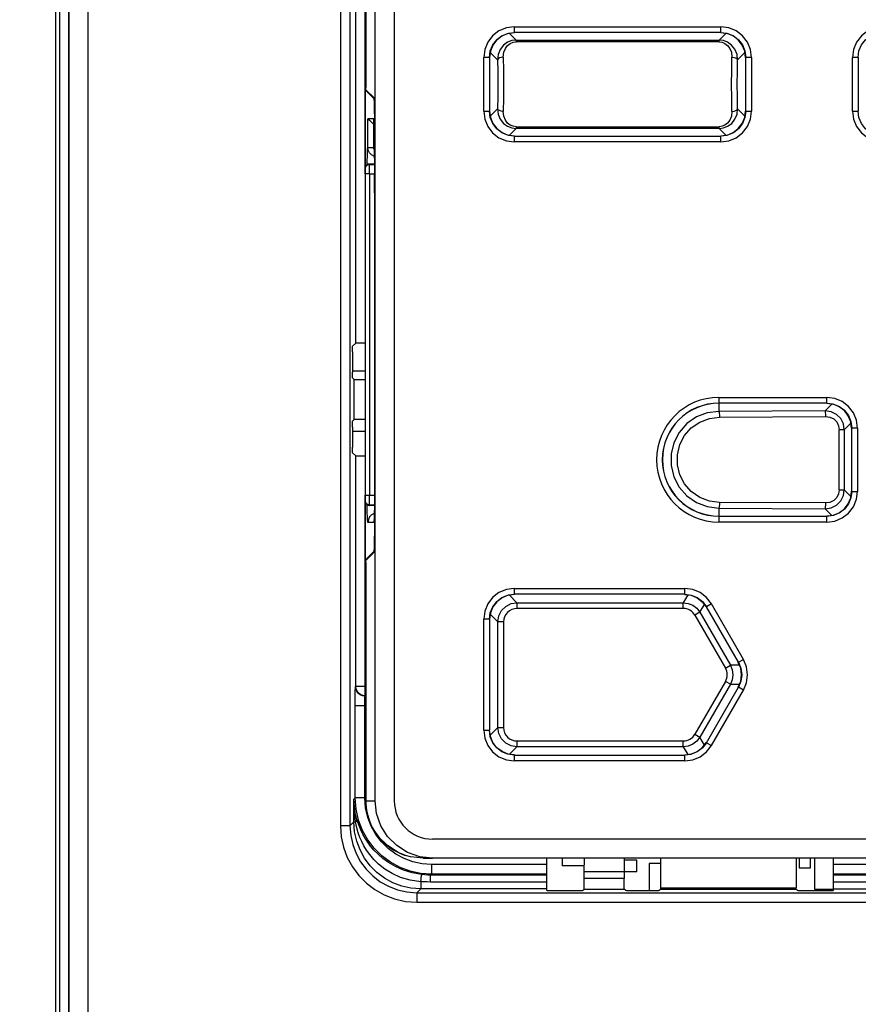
# Model space of a CAD drawing. Extents: x 28 to 410, y 33 to 287.
# Tile 22 of 63: x 77 to 88, y 198 to 211. Entities that reach past the tile are written whole.
import ezdxf

# ---------------------------------------------------------------- set-up
doc = ezdxf.new("R2010")
doc.units = 0
doc.header["$LTSCALE"] = 23.1
doc.layers.get('0').update_dxf_attribs({"linetype": 'CONTINUOUS'})
doc.layers.add('ALL_DIM', color=7, linetype='CONTINUOUS')
doc.layers.add('ALL_FEATURES', color=7, linetype='CONTINUOUS')
doc.dimstyles.get("Standard").update_dxf_attribs({"dimtxt": 2.5, "dimasz": 2.5, "dimexe": 1.25, "dimexo": 0.625, "dimtad": 1, "dimcen": 2.5, "dimazin": 3, "dimtfac": 1, "dimtmove": 0, "dimatfit": 3})

# ---------------------------------------------------------------- blocks, each defined once
blk = doc.blocks.new('_OPEN')
at = {"color": 0, "linetype": 'BYBLOCK'}
for p, q in [((0, 0), (-1, 0.25)), ((-1, -0.25), (0, 0)), ((-1, 0), (0, 0))]:
    blk.add_line(p, q, dxfattribs=at)
blk = doc.blocks.new('*D4')
at = {"layer": 'ALL_DIM', "color": 2, "linetype": 'CONTINUOUS'}
for p, q in [((60.252, 248.586), (31.702, 248.586)), ((32.702, 248.586), (32.702, 192.336)), ((32.702, 136.086), (32.702, 192.336)), ((77.877, 136.086), (31.702, 136.086))]:
    blk.add_line(p, q, dxfattribs=at)
at = {"layer": 'ALL_DIM', "color": 2, "linetype": 'CONTINUOUS', "xscale": 2, "yscale": 2, "zscale": 2}
for p, rotation in [((32.702, 248.586), 90), ((32.702, 136.086), 270)]:
    blk.add_blockref('_OPEN', p, dxfattribs=dict(at, rotation=rotation))

msp = doc.modelspace()

# ---------------------------------------------------------------- linework, layer by layer
at = {"color": 7, "linetype": 'CONTINUOUS'}
for p, q in [((81.379, 200.936), (81.379, 225.936)), ((81.629, 225.937), (81.629, 200.935)), ((81.257, 220.926), (81.257, 210.269)), ((83.202, 210.986), (83.118, 210.975)), ((85.986, 210.975), (85.902, 210.986)), ((82.888, 210.745), (82.877, 210.661)), ((86.227, 210.661), (86.216, 210.745)), ((81.257, 210.269), (81.257, 210.267)), ((81.258, 210.251), (81.257, 210.267)), ((81.365, 210.132), (81.261, 210.236)), ((81.252, 204.09), (81.252, 210.232)), ((81.252, 210.232), (81.365, 210.12)), ((81.252, 210.232), (81.265, 210.232)), ((81.368, 210.117), (81.365, 210.132)), ((81.365, 210.12), (81.367, 210.105)), ((81.37, 210.081), (81.368, 210.117)), ((81.363, 209.861), (81.283, 209.861)), ((81.363, 209.861), (81.363, 209.861)), ((81.363, 209.485), (81.363, 209.861)), ((81.373, 209.945), (81.373, 209.87)), ((81.373, 209.87), (81.373, 204.452)), ((81.374, 209.882), (81.374, 204.44)), ((82.877, 209.961), (82.888, 209.877)), ((86.216, 209.877), (86.227, 209.961)), ((81.331, 209.816), (81.363, 209.785)), ((83.118, 209.647), (83.202, 209.636)), ((85.902, 209.636), (85.986, 209.647)), ((81.364, 209.468), (81.363, 209.485)), ((81.364, 209.468), (81.364, 209.462)), ((81.364, 209.468), (81.364, 209.468)), ((81.364, 209.462), (81.365, 209.452)), ((81.365, 209.452), (81.366, 209.439)), ((81.304, 209.272), (81.369, 209.269)), ((81.368, 209.254), (81.369, 209.261)), ((81.369, 209.276), (81.369, 209.243)), ((81.369, 209.261), (81.369, 209.261)), ((81.367, 209.137), (81.367, 208.889)), ((81.082, 206.561), (81.252, 206.561)), ((87.374, 206.125), (87.29, 206.136)), ((87.615, 205.811), (87.604, 205.895)), ((81.252, 205.767), (81.082, 205.767)), ((87.604, 204.902), (87.615, 204.986)), ((81.304, 204.8), (81.369, 204.803)), ((87.29, 204.661), (87.374, 204.672)), ((81.252, 204.09), (81.365, 204.203)), ((81.365, 204.191), (81.261, 204.086)), ((81.367, 204.217), (81.365, 204.203)), ((81.365, 204.191), (81.368, 204.205)), ((81.368, 204.205), (81.37, 204.241)), ((81.252, 204.09), (81.265, 204.09)), ((81.257, 204.055), (81.258, 204.071)), ((81.257, 204.055), (81.257, 204.053)), ((81.257, 204.053), (81.257, 200.936)), ((83.202, 203.636), (83.118, 203.625)), ((85.661, 203.541), (85.713, 203.474)), ((82.888, 203.395), (82.877, 203.311)), ((86.164, 202.67), (86.132, 202.748)), ((82.888, 201.777), (82.877, 201.861)), ((85.661, 201.631), (85.713, 201.698)), ((83.202, 201.536), (83.118, 201.547)), ((96.626, 200.435), (82.129, 200.435)), ((82.007, 200.186), (82.129, 200.186)), ((96.625, 200.186), (82.13, 200.186)), ((86.927, 200.186), (86.927, 200.061)), ((87.077, 200.061), (87.077, 200.186)), ((87.131, 200.186), (87.131, 199.782)), ((84.802, 200.161), (84.637, 200.161)), ((84.802, 200.011), (84.802, 200.161)), ((84.965, 200.117), (84.965, 199.76)), ((85.117, 200.117), (84.965, 200.117)), ((86.927, 200.061), (87.077, 200.061)), ((84.64, 200.011), (84.802, 200.011)), ((87.131, 199.782), (87.377, 199.782))]:
    msp.add_line(p, q, dxfattribs=at)
at = {"color": 9, "linetype": 'CONTINUOUS'}
for p, q in [((81.257, 220.926), (81.257, 210.267)), ((83.2, 211.063), (83.2, 210.988)), ((83.2, 211.063), (85.905, 211.063)), ((85.905, 210.988), (85.905, 211.063)), ((83.224, 210.889), (83.136, 210.977)), ((83.202, 210.986), (83.2, 210.988)), ((85.905, 210.988), (83.2, 210.988)), ((83.224, 210.889), (83.224, 210.867)), ((83.224, 210.889), (85.88, 210.889)), ((85.969, 210.977), (85.88, 210.889)), ((85.88, 210.867), (85.88, 210.889)), ((85.902, 210.986), (85.905, 210.988)), ((85.88, 210.867), (83.224, 210.867)), ((82.8, 209.959), (82.8, 210.663)), ((82.875, 210.663), (82.8, 210.663)), ((82.875, 210.663), (82.875, 209.959)), ((82.877, 210.661), (82.875, 210.663)), ((82.886, 210.728), (82.982, 210.632)), ((86.123, 210.632), (86.219, 210.728)), ((86.227, 210.661), (86.229, 210.663)), ((86.229, 209.959), (86.229, 210.663)), ((86.304, 210.663), (86.229, 210.663)), ((86.304, 210.663), (86.304, 209.959)), ((87.625, 209.959), (87.625, 210.663)), ((87.7, 210.663), (87.625, 210.663)), ((87.7, 210.663), (87.7, 209.959)), ((87.702, 210.661), (87.7, 210.663)), ((81.365, 210.12), (81.367, 210.12)), ((82.982, 209.99), (82.886, 209.894)), ((86.219, 209.894), (86.123, 209.99)), ((81.283, 209.485), (81.283, 209.861)), ((81.363, 209.861), (81.363, 209.485)), ((82.8, 209.959), (82.875, 209.959)), ((82.877, 209.961), (82.875, 209.959)), ((86.227, 209.961), (86.229, 209.959)), ((86.229, 209.959), (86.304, 209.959)), ((87.625, 209.959), (87.7, 209.959)), ((87.702, 209.961), (87.7, 209.959)), ((83.136, 209.645), (83.224, 209.733)), ((83.224, 209.756), (83.224, 209.733)), ((83.224, 209.756), (85.88, 209.756)), ((85.88, 209.733), (83.224, 209.733)), ((85.88, 209.733), (85.88, 209.756)), ((85.88, 209.733), (85.969, 209.645)), ((83.202, 209.636), (83.2, 209.634)), ((83.2, 209.634), (83.2, 209.559)), ((83.2, 209.634), (85.905, 209.634)), ((85.902, 209.636), (85.905, 209.634)), ((85.905, 209.559), (85.905, 209.634)), ((81.283, 209.485), (81.363, 209.485)), ((81.363, 209.485), (81.365, 209.461)), ((81.363, 209.485), (81.364, 209.468)), ((81.365, 209.461), (81.367, 209.421)), ((85.905, 209.559), (83.2, 209.559)), ((81.304, 209.272), (81.304, 209.263)), ((81.304, 209.263), (81.369, 209.261)), ((81.369, 209.261), (81.369, 209.243)), ((81.369, 209.243), (81.369, 204.829)), ((81.369, 209.243), (81.369, 209.243)), ((81.304, 209.138), (81.252, 209.138)), ((81.304, 209.137), (81.304, 204.934)), ((81.367, 209.137), (81.304, 209.137)), ((85.877, 206.213), (85.877, 206.138)), ((85.877, 206.213), (87.292, 206.213)), ((87.292, 206.138), (85.877, 206.138)), ((85.877, 206.136), (85.877, 206.031)), ((87.356, 206.127), (87.269, 206.04)), ((87.29, 206.136), (87.292, 206.138)), ((87.292, 206.138), (87.292, 206.213)), ((87.269, 206.04), (85.877, 206.031)), ((85.885, 205.957), (87.277, 205.965)), ((87.519, 205.791), (87.606, 205.878)), ((87.453, 205.006), (87.453, 205.791)), ((87.519, 205.791), (87.453, 205.791)), ((87.519, 205.791), (87.519, 205.006)), ((87.615, 205.811), (87.617, 205.813)), ((87.617, 204.984), (87.617, 205.813)), ((87.692, 205.813), (87.617, 205.813)), ((87.692, 205.813), (87.692, 204.984)), ((87.453, 205.006), (87.519, 205.006)), ((87.606, 204.919), (87.519, 205.006)), ((87.615, 204.986), (87.617, 204.984)), ((87.617, 204.984), (87.692, 204.984)), ((81.252, 204.934), (81.304, 204.934)), ((81.304, 204.934), (81.369, 204.936)), ((81.369, 204.829), (81.369, 204.814)), ((81.369, 204.829), (81.369, 204.829)), ((87.277, 204.833), (85.885, 204.841)), ((81.277, 204.765), (81.276, 204.809)), ((81.304, 204.809), (81.369, 204.811)), ((81.304, 204.809), (81.304, 204.8)), ((85.877, 204.766), (85.877, 204.584)), ((85.877, 204.766), (87.269, 204.758)), ((87.269, 204.758), (87.356, 204.67)), ((81.361, 204.579), (81.285, 204.579)), ((85.877, 204.659), (87.292, 204.659)), ((87.292, 204.584), (85.877, 204.584)), ((87.29, 204.661), (87.292, 204.659)), ((87.292, 204.584), (87.292, 204.659)), ((81.367, 204.203), (81.365, 204.203)), ((81.257, 204.055), (81.257, 200.936)), ((83.2, 203.713), (83.2, 203.638)), ((83.2, 203.713), (85.433, 203.713)), ((85.433, 203.638), (85.433, 203.713)), ((83.235, 203.528), (83.136, 203.627)), ((85.433, 203.638), (83.2, 203.638)), ((85.472, 203.631), (85.412, 203.528)), ((85.432, 203.636), (85.433, 203.638)), ((83.235, 203.528), (83.235, 203.453)), ((83.235, 203.528), (85.412, 203.528)), ((85.412, 203.453), (83.235, 203.453)), ((85.412, 203.453), (85.412, 203.528)), ((85.629, 203.403), (85.688, 203.506)), ((85.713, 203.474), (85.714, 203.476)), ((85.779, 203.513), (85.714, 203.476)), ((86.134, 202.749), (85.714, 203.476)), ((86.199, 202.786), (85.779, 203.513)), ((82.8, 201.859), (82.8, 203.313)), ((82.875, 203.313), (82.8, 203.313)), ((82.875, 203.313), (82.875, 201.859)), ((82.877, 203.311), (82.875, 203.313)), ((82.886, 203.378), (82.986, 203.278)), ((82.986, 201.894), (82.986, 203.278)), ((83.06, 203.278), (82.986, 203.278)), ((83.06, 203.278), (83.06, 201.894)), ((85.629, 203.403), (85.564, 203.366)), ((85.564, 203.366), (85.963, 202.673)), ((85.629, 203.403), (86.028, 202.711)), ((86.134, 202.749), (86.199, 202.786)), ((85.963, 202.673), (86.028, 202.711)), ((86.147, 202.711), (86.028, 202.711)), ((86.132, 202.748), (86.134, 202.749)), ((85.963, 202.499), (85.564, 201.807)), ((86.028, 202.461), (85.629, 201.769)), ((85.714, 201.696), (86.134, 202.424)), ((85.779, 201.659), (86.199, 202.386)), ((86.028, 202.461), (85.963, 202.499)), ((86.028, 202.461), (86.147, 202.461)), ((86.132, 202.424), (86.134, 202.424)), ((86.199, 202.386), (86.134, 202.424)), ((82.877, 201.861), (82.875, 201.859)), ((82.986, 201.894), (82.886, 201.794)), ((82.986, 201.894), (83.06, 201.894)), ((82.8, 201.859), (82.875, 201.859)), ((85.564, 201.807), (85.629, 201.769)), ((85.688, 201.666), (85.629, 201.769)), ((83.136, 201.545), (83.235, 201.644)), ((83.235, 201.719), (83.235, 201.644)), ((83.235, 201.719), (85.412, 201.719)), ((85.412, 201.644), (83.235, 201.644)), ((85.412, 201.644), (85.412, 201.719)), ((85.412, 201.644), (85.472, 201.541)), ((85.713, 201.698), (85.714, 201.696)), ((85.714, 201.696), (85.779, 201.659)), ((83.202, 201.536), (83.2, 201.534)), ((83.2, 201.534), (83.2, 201.459)), ((83.2, 201.534), (85.433, 201.534)), ((85.432, 201.536), (85.433, 201.534)), ((85.433, 201.459), (85.433, 201.534)), ((85.433, 201.459), (83.2, 201.459)), ((81.257, 200.936), (81.379, 200.936))]:
    msp.add_line(p, q, dxfattribs=at)
for points in [[(83.2, 211.063), (83.097, 211.05), (83, 211.01), (82.917, 210.946), (82.853, 210.863), (82.813, 210.766), (82.8, 210.663)], [(86.304, 210.663), (86.291, 210.766), (86.251, 210.863), (86.187, 210.946), (86.104, 211.01), (86.007, 211.05), (85.905, 211.063)], [(88.025, 211.063), (87.922, 211.05), (87.825, 211.01), (87.742, 210.946), (87.678, 210.863), (87.638, 210.766), (87.625, 210.663)], [(82.875, 210.663), (82.886, 210.747), (82.919, 210.826), (82.97, 210.893), (83.038, 210.945), (83.116, 210.977), (83.2, 210.988)], [(83.224, 210.889), (83.169, 210.882), (83.113, 210.861), (83.06, 210.823), (83.017, 210.768), (82.99, 210.702), (82.982, 210.632)], [(86.123, 210.632), (86.115, 210.702), (86.087, 210.769), (86.044, 210.823), (85.992, 210.861), (85.936, 210.882), (85.88, 210.889)], [(85.905, 210.988), (85.989, 210.977), (86.067, 210.945), (86.134, 210.893), (86.186, 210.826), (86.218, 210.747), (86.229, 210.663)], [(87.7, 210.663), (87.711, 210.747), (87.744, 210.826), (87.795, 210.893), (87.863, 210.945), (87.941, 210.977), (88.025, 210.988)], [(83.056, 210.666), (83.064, 210.729), (83.084, 210.779), (83.113, 210.818), (83.147, 210.845), (83.186, 210.862), (83.224, 210.867)], [(85.88, 210.867), (85.919, 210.862), (85.957, 210.845), (85.992, 210.818), (86.021, 210.779), (86.041, 210.729), (86.048, 210.666)], [(83.056, 210.666), (83.029, 210.663), (83.005, 210.655), (82.988, 210.645), (82.982, 210.632)], [(82.982, 210.632), (82.984, 210.477), (82.986, 210.311), (82.984, 210.145), (82.982, 209.99)], [(83.056, 210.666), (83.059, 210.493), (83.06, 210.311), (83.059, 210.129), (83.056, 209.956)], [(86.048, 209.956), (86.045, 210.129), (86.044, 210.311), (86.045, 210.493), (86.048, 210.666)], [(86.048, 210.666), (86.076, 210.663), (86.1, 210.655), (86.116, 210.645), (86.123, 210.632)], [(86.123, 209.99), (86.12, 210.145), (86.119, 210.311), (86.12, 210.477), (86.123, 210.632)], [(82.982, 209.99), (82.99, 209.92), (83.017, 209.854), (83.06, 209.799), (83.113, 209.761), (83.169, 209.74), (83.224, 209.733)], [(83.056, 209.956), (83.029, 209.959), (83.005, 209.967), (82.988, 209.977), (82.982, 209.99)], [(85.88, 209.733), (85.936, 209.74), (85.992, 209.761), (86.045, 209.799), (86.088, 209.854), (86.115, 209.92), (86.123, 209.99)], [(86.048, 209.956), (86.076, 209.959), (86.1, 209.967), (86.116, 209.977), (86.123, 209.99)], [(82.8, 209.959), (82.813, 209.856), (82.853, 209.759), (82.917, 209.676), (83, 209.612), (83.097, 209.572), (83.2, 209.559)], [(83.2, 209.634), (83.116, 209.645), (83.038, 209.677), (82.97, 209.729), (82.919, 209.796), (82.886, 209.875), (82.875, 209.959)], [(83.224, 209.756), (83.186, 209.761), (83.147, 209.777), (83.113, 209.804), (83.084, 209.843), (83.064, 209.893), (83.056, 209.956)], [(86.048, 209.956), (86.041, 209.893), (86.021, 209.843), (85.992, 209.804), (85.957, 209.777), (85.919, 209.761), (85.88, 209.756)], [(86.229, 209.959), (86.218, 209.875), (86.186, 209.796), (86.134, 209.729), (86.067, 209.677), (85.989, 209.645), (85.905, 209.634)], [(85.905, 209.559), (86.007, 209.572), (86.104, 209.612), (86.187, 209.676), (86.251, 209.759), (86.291, 209.856), (86.304, 209.959)], [(87.625, 209.959), (87.638, 209.856), (87.678, 209.759), (87.742, 209.676), (87.825, 209.612), (87.922, 209.572), (88.025, 209.559)], [(88.025, 209.634), (87.941, 209.645), (87.863, 209.677), (87.795, 209.729), (87.744, 209.796), (87.711, 209.875), (87.7, 209.959)], [(81.276, 209.263), (81.277, 209.308), (81.278, 209.369), (81.279, 209.421), (81.281, 209.461), (81.283, 209.485)], [(81.368, 209.371), (81.364, 209.372), (81.331, 209.39), (81.306, 209.416), (81.289, 209.449), (81.283, 209.485)], [(81.367, 209.421), (81.368, 209.369), (81.369, 209.308), (81.369, 209.276)], [(81.252, 209.213), (81.256, 209.233), (81.268, 209.249), (81.284, 209.26), (81.304, 209.263)], [(81.304, 209.138), (81.304, 209.177), (81.305, 209.211), (81.305, 209.239), (81.304, 209.257), (81.304, 209.263)], [(87.692, 205.813), (87.679, 205.916), (87.639, 206.013), (87.575, 206.096), (87.492, 206.16), (87.395, 206.2), (87.292, 206.213)], [(87.292, 206.138), (87.376, 206.127), (87.455, 206.095), (87.522, 206.043), (87.573, 205.976), (87.606, 205.897), (87.617, 205.813)], [(85.877, 206.031), (85.726, 206.012), (85.584, 205.958), (85.459, 205.871), (85.358, 205.756), (85.288, 205.622), (85.252, 205.474), (85.252, 205.323), (85.288, 205.175), (85.358, 205.041), (85.459, 204.927), (85.584, 204.84), (85.726, 204.785), (85.877, 204.766)], [(85.877, 206.031), (85.88, 206.025), (85.883, 206.008), (85.885, 205.984), (85.885, 205.957)], [(87.277, 205.965), (87.276, 205.992), (87.274, 206.016), (87.272, 206.033), (87.269, 206.04)], [(87.519, 205.791), (87.507, 205.868), (87.472, 205.937), (87.416, 205.992), (87.346, 206.027), (87.269, 206.04)], [(85.885, 204.841), (85.754, 204.857), (85.628, 204.905), (85.517, 204.982), (85.429, 205.083), (85.367, 205.202), (85.335, 205.332), (85.335, 205.465), (85.367, 205.596), (85.429, 205.714), (85.517, 205.815), (85.628, 205.892), (85.754, 205.94), (85.885, 205.957)], [(87.277, 205.965), (87.331, 205.957), (87.38, 205.932), (87.42, 205.893), (87.444, 205.844), (87.453, 205.791)], [(87.269, 204.758), (87.346, 204.77), (87.416, 204.805), (87.472, 204.86), (87.507, 204.929), (87.519, 205.006)], [(87.453, 205.006), (87.444, 204.954), (87.42, 204.905), (87.38, 204.865), (87.331, 204.841), (87.277, 204.833)], [(87.617, 204.984), (87.606, 204.9), (87.573, 204.821), (87.522, 204.754), (87.455, 204.702), (87.376, 204.67), (87.292, 204.659)], [(87.292, 204.584), (87.395, 204.597), (87.492, 204.637), (87.575, 204.701), (87.639, 204.784), (87.679, 204.881), (87.692, 204.984)], [(81.304, 204.809), (81.284, 204.812), (81.268, 204.823), (81.256, 204.839), (81.252, 204.859)], [(81.304, 204.809), (81.304, 204.815), (81.305, 204.833), (81.305, 204.861), (81.304, 204.896), (81.304, 204.934)], [(85.885, 204.841), (85.885, 204.813), (85.883, 204.789), (85.88, 204.772), (85.877, 204.766)], [(87.269, 204.758), (87.272, 204.764), (87.274, 204.781), (87.276, 204.805), (87.277, 204.833)], [(81.285, 204.579), (81.283, 204.588), (81.281, 204.613), (81.279, 204.652), (81.277, 204.705), (81.277, 204.765)], [(81.368, 204.697), (81.366, 204.697), (81.333, 204.678), (81.307, 204.651), (81.291, 204.617), (81.285, 204.579)], [(81.368, 204.724), (81.368, 204.705), (81.367, 204.652)], [(81.369, 204.782), (81.369, 204.765), (81.369, 204.752)], [(81.367, 204.652), (81.365, 204.613), (81.363, 204.588), (81.361, 204.579)], [(83.2, 203.713), (83.097, 203.7), (83, 203.66), (82.917, 203.596), (82.853, 203.513), (82.813, 203.416), (82.8, 203.313)], [(85.779, 203.513), (85.716, 203.596), (85.633, 203.66), (85.536, 203.7), (85.433, 203.713)], [(82.875, 203.313), (82.886, 203.397), (82.919, 203.476), (82.97, 203.543), (83.038, 203.595), (83.116, 203.627), (83.2, 203.638)], [(85.433, 203.638), (85.517, 203.627), (85.595, 203.595), (85.663, 203.543), (85.714, 203.476)], [(82.986, 203.278), (82.998, 203.355), (83.033, 203.425), (83.088, 203.48), (83.158, 203.516), (83.235, 203.528)], [(85.412, 203.528), (85.477, 203.519), (85.537, 203.494), (85.589, 203.455), (85.629, 203.403)], [(86.199, 202.386), (86.239, 202.482), (86.253, 202.586), (86.239, 202.69), (86.199, 202.786)], [(86.028, 202.711), (86.053, 202.651), (86.062, 202.586), (86.053, 202.521), (86.028, 202.461)], [(86.134, 202.749), (86.167, 202.67), (86.178, 202.586), (86.167, 202.502), (86.134, 202.424)], [(83.235, 201.644), (83.158, 201.657), (83.088, 201.692), (83.033, 201.747), (82.998, 201.817), (82.986, 201.894)], [(82.8, 201.859), (82.813, 201.756), (82.853, 201.659), (82.917, 201.576), (83, 201.512), (83.097, 201.472), (83.2, 201.459)], [(83.2, 201.534), (83.116, 201.545), (83.038, 201.577), (82.97, 201.629), (82.919, 201.696), (82.886, 201.775), (82.875, 201.859)], [(85.629, 201.769), (85.589, 201.717), (85.537, 201.678), (85.477, 201.653), (85.412, 201.644)], [(85.714, 201.696), (85.663, 201.629), (85.595, 201.577), (85.517, 201.545), (85.433, 201.534)], [(85.433, 201.459), (85.536, 201.472), (85.633, 201.512), (85.716, 201.576), (85.779, 201.659)], [(81.777, 200.222), (81.682, 200.26), (81.539, 200.35), (81.42, 200.468), (81.331, 200.611), (81.276, 200.769), (81.257, 200.936)]]:
    msp.add_lwpolyline(points, dxfattribs=at)
at = {"color": 7, "linetype": 'CONTINUOUS'}
for points in [[(83.118, 210.975), (83.04, 210.943), (82.972, 210.891), (82.921, 210.824), (82.888, 210.745)], [(86.216, 210.745), (86.184, 210.824), (86.132, 210.891), (86.065, 210.943), (85.986, 210.975)], [(81.261, 210.236), (81.259, 210.24), (81.258, 210.251)], [(81.367, 210.105), (81.37, 210.069), (81.372, 210.014), (81.373, 209.945)], [(81.374, 209.882), (81.373, 209.957), (81.372, 210.026), (81.37, 210.081)], [(81.283, 209.861), (81.289, 209.856), (81.305, 209.841), (81.331, 209.816)], [(82.888, 209.877), (82.921, 209.799), (82.972, 209.731), (83.04, 209.68), (83.118, 209.647)], [(85.986, 209.647), (86.065, 209.68), (86.132, 209.731), (86.184, 209.799), (86.216, 209.877)], [(81.366, 209.439), (81.366, 209.424), (81.367, 209.405), (81.368, 209.383), (81.368, 209.359), (81.369, 209.333), (81.369, 209.305), (81.369, 209.276)], [(81.252, 209.222), (81.256, 209.241), (81.267, 209.258), (81.284, 209.268), (81.304, 209.272)], [(81.369, 209.243), (81.369, 204.814), (81.369, 204.782), (81.369, 204.752), (81.368, 204.724), (81.368, 204.698), (81.367, 204.675), (81.367, 204.655), (81.366, 204.638), (81.365, 204.624), (81.365, 204.613), (81.364, 204.606), (81.364, 204.605)], [(87.604, 205.895), (87.571, 205.974), (87.52, 206.041), (87.452, 206.093), (87.374, 206.125)], [(81.252, 204.85), (81.256, 204.831), (81.267, 204.815), (81.284, 204.804), (81.304, 204.8)], [(87.374, 204.672), (87.452, 204.705), (87.52, 204.756), (87.571, 204.824), (87.604, 204.902)], [(81.373, 204.452), (81.373, 204.377), (81.372, 204.308), (81.37, 204.253), (81.367, 204.217)], [(81.37, 204.241), (81.372, 204.296), (81.373, 204.365), (81.374, 204.44)], [(81.258, 204.071), (81.259, 204.082), (81.261, 204.086)], [(83.118, 203.625), (83.04, 203.593), (82.972, 203.541), (82.921, 203.474), (82.888, 203.395)], [(85.432, 203.636), (85.516, 203.625), (85.594, 203.593), (85.661, 203.541)], [(86.132, 202.424), (86.164, 202.502), (86.175, 202.586), (86.164, 202.67)], [(83.118, 201.547), (83.04, 201.58), (82.972, 201.631), (82.921, 201.699), (82.888, 201.777)], [(85.432, 201.536), (85.516, 201.547), (85.594, 201.58), (85.661, 201.631)], [(82.13, 200.186), (81.962, 200.205), (81.804, 200.26), (81.661, 200.35), (81.543, 200.468), (81.453, 200.611), (81.398, 200.769), (81.379, 200.936)], [(82.007, 200.186), (81.84, 200.205), (81.777, 200.222)]]:
    msp.add_lwpolyline(points, dxfattribs=at)
at = {"color": 9, "linetype": 'CONTINUOUS'}
for centre, radius, start, end in [((85.877, 205.399), 0.815, 90, 270), ((85.877, 205.399), 0.74, 90, 270), ((83.235, 203.278), 0.175, 89.9566, 180.0434), ((85.412, 203.278), 0.175, 29.9923, 90.0077), ((85.812, 202.586), 0.175, 329.9924, 30.0077), ((83.235, 201.894), 0.175, 179.9566, 270.0434), ((85.412, 201.894), 0.175, 269.9924, 330.0077)]:
    msp.add_arc(centre, radius, start, end, dxfattribs=at)
at = {"color": 7, "linetype": 'CONTINUOUS'}
for centre, radius, start, end in [((85.877, 205.399), 0.738, 90, 270), ((82.007, 200.936), 0.75, 180.0162, 252.1528), ((82.129, 200.935), 0.5, 180, 270)]:
    msp.add_arc(centre, radius, start, end, dxfattribs=at)
at = {"layer": 'ALL_FEATURES', "color": 9, "linetype": 'CONTINUOUS'}
for p, q in [((77.2, 184.261), (77.2, 226.761)), ((77.373, 184.261), (77.373, 226.761)), ((77.623, 184.261), (77.623, 226.761)), ((80.925, 226.013), (80.925, 200.609)), ((81.05, 226.013), (81.05, 200.609)), ((81.125, 206.922), (81.125, 220.45)), ((81.25, 209.138), (81.25, 220.448)), ((81.125, 202.434), (81.125, 205.45)), ((81.25, 202.309), (81.25, 204.934)), ((81.122, 202.431), (81.125, 202.434)), ((81.257, 202.434), (81.125, 202.434)), ((81.247, 202.306), (81.25, 202.309)), ((81.257, 202.306), (81.247, 202.306)), ((81.257, 202.309), (81.25, 202.309)), ((81.118, 200.977), (81.118, 202.181)), ((81.257, 202.181), (81.118, 202.181)), ((81.243, 200.977), (81.243, 202.181)), ((81.101, 200.96), (81.118, 200.977)), ((81.101, 200.66), (81.101, 200.96)), ((81.243, 200.977), (81.118, 200.977)), ((81.253, 200.846), (81.243, 200.977)), ((81.05, 200.609), (80.925, 200.609)), ((81.05, 200.609), (81.101, 200.66)), ((81.101, 200.66), (81.123, 200.66)), ((81.873, 200.137), (81.757, 200.18)), ((82.118, 200.102), (82.118, 199.977)), ((83.627, 200.102), (82.118, 200.102)), ((91.377, 200.102), (87.377, 200.102)), ((82.118, 199.977), (82.105, 199.964)), ((82.105, 199.874), (82.105, 199.964)), ((83.627, 199.964), (82.105, 199.964)), ((83.627, 199.977), (82.118, 199.977)), ((84.64, 200.009), (84.115, 200.009)), ((91.377, 199.977), (87.377, 199.977)), ((91.377, 199.964), (87.377, 199.964)), ((81.976, 199.878), (81.976, 199.785)), ((83.627, 199.874), (82.105, 199.874)), ((84.64, 199.922), (84.114, 199.922)), ((91.377, 199.874), (87.377, 199.874)), ((81.925, 199.734), (81.976, 199.785)), ((81.925, 199.734), (81.925, 199.609)), ((81.925, 199.734), (96.829, 199.734)), ((83.627, 199.785), (81.976, 199.785)), ((87.377, 199.785), (91.377, 199.785)), ((81.925, 199.609), (96.829, 199.609))]:
    msp.add_line(p, q, dxfattribs=at)
at = {"layer": 'ALL_FEATURES', "color": 7, "linetype": 'CONTINUOUS'}
for p, q in [((77.252, 184.261), (77.252, 226.761)), ((77.37, 184.261), (77.37, 226.761)), ((81.125, 206.922), (81.084, 206.885)), ((81.082, 206.81), (81.082, 206.545)), ((81.104, 206.449), (81.084, 206.47)), ((81.104, 205.923), (81.104, 206.449)), ((81.104, 206.449), (81.252, 206.447)), ((81.104, 205.923), (81.084, 205.902)), ((81.252, 205.926), (81.104, 205.923)), ((81.082, 205.827), (81.082, 205.562)), ((81.125, 205.45), (81.084, 205.487)), ((83.627, 199.761), (83.627, 200.186)), ((84.115, 200.009), (84.118, 200.186)), ((84.637, 200.186), (84.64, 200.009)), ((85.116, 199.8), (85.117, 200.186)), ((86.887, 200.186), (86.888, 199.8)), ((87.377, 199.761), (87.377, 200.186)), ((84.114, 199.781), (84.114, 199.922)), ((84.64, 199.781), (84.64, 199.922)), ((85.116, 199.779), (85.116, 199.8)), ((85.116, 199.8), (86.888, 199.8)), ((86.888, 199.779), (86.888, 199.8)), ((84.019, 199.76), (83.702, 199.76)), ((84.094, 199.761), (84.114, 199.781)), ((84.114, 199.781), (84.64, 199.781)), ((84.661, 199.761), (84.64, 199.781)), ((85.023, 199.76), (84.736, 199.76)), ((85.116, 199.779), (85.098, 199.761)), ((85.116, 199.779), (86.888, 199.779)), ((86.907, 199.761), (86.888, 199.779)), ((87.302, 199.76), (86.982, 199.76))]:
    msp.add_line(p, q, dxfattribs=at)
at = {"layer": 'ALL_FEATURES', "color": 3, "linetype": 'CONTINUOUS'}
for p in [(83.827, 200.186), (84.116, 200.086)]:
    msp.add_line(p, (83.827, 200.086), dxfattribs=at)
at = {"layer": 'ALL_FEATURES', "color": 7, "linetype": 'CONTINUOUS'}
for points in [[(81.082, 206.81), (81.082, 206.829), (81.082, 206.847), (81.083, 206.863), (81.083, 206.875), (81.083, 206.882), (81.084, 206.885)], [(81.25, 206.924), (81.218, 206.924), (81.188, 206.924), (81.162, 206.924), (81.143, 206.923), (81.13, 206.923), (81.125, 206.922)], [(81.084, 206.47), (81.083, 206.473), (81.083, 206.48), (81.083, 206.492), (81.082, 206.508), (81.082, 206.525), (81.082, 206.545)], [(81.082, 205.827), (81.082, 205.847), (81.082, 205.865), (81.083, 205.88), (81.083, 205.892), (81.083, 205.9), (81.084, 205.902)], [(81.084, 205.487), (81.083, 205.49), (81.083, 205.498), (81.083, 205.51), (81.082, 205.525), (81.082, 205.543), (81.082, 205.562)], [(81.125, 205.45), (81.13, 205.449), (81.143, 205.449), (81.162, 205.448), (81.188, 205.448), (81.218, 205.448), (81.25, 205.448)], [(84.114, 199.922), (84.114, 199.954), (84.114, 199.984), (84.115, 200.009)], [(84.64, 200.009), (84.64, 199.984), (84.64, 199.954), (84.64, 199.922)], [(83.702, 199.76), (83.683, 199.76), (83.665, 199.76), (83.649, 199.76), (83.637, 199.76), (83.63, 199.761), (83.627, 199.761)], [(84.094, 199.761), (84.091, 199.761), (84.083, 199.76), (84.071, 199.76), (84.056, 199.76), (84.038, 199.76), (84.019, 199.76)], [(84.736, 199.76), (84.717, 199.76), (84.699, 199.76), (84.683, 199.76), (84.671, 199.76), (84.664, 199.761), (84.661, 199.761)], [(85.098, 199.761), (85.095, 199.761), (85.088, 199.76), (85.076, 199.76), (85.06, 199.76), (85.042, 199.76), (85.023, 199.76)], [(86.982, 199.76), (86.962, 199.76), (86.944, 199.76), (86.929, 199.76), (86.917, 199.76), (86.909, 199.761), (86.907, 199.761)], [(87.377, 199.761), (87.375, 199.761), (87.367, 199.76), (87.355, 199.76), (87.34, 199.76), (87.322, 199.76), (87.302, 199.76)]]:
    msp.add_lwpolyline(points, dxfattribs=at)
at = {"layer": 'ALL_FEATURES', "color": 9, "linetype": 'CONTINUOUS'}
for points in [[(81.118, 202.181), (81.118, 202.229), (81.118, 202.275), (81.119, 202.318), (81.119, 202.355), (81.12, 202.386), (81.121, 202.41), (81.122, 202.426), (81.122, 202.431)], [(81.247, 202.306), (81.215, 202.311), (81.185, 202.323), (81.159, 202.343), (81.139, 202.369), (81.127, 202.399), (81.122, 202.431)], [(81.25, 202.309), (81.218, 202.313), (81.188, 202.326), (81.162, 202.345), (81.142, 202.371), (81.129, 202.402), (81.125, 202.434)], [(81.243, 202.181), (81.243, 202.205), (81.243, 202.228), (81.244, 202.25), (81.244, 202.268), (81.245, 202.284), (81.246, 202.296), (81.247, 202.303), (81.247, 202.306)], [(81.123, 200.66), (81.112, 200.754), (81.104, 200.851), (81.101, 200.96)], [(81.14, 200.693), (81.12, 200.777), (81.107, 200.863), (81.101, 200.96)], [(82.118, 199.977), (81.975, 199.987), (81.838, 200.017), (81.706, 200.066), (81.582, 200.133), (81.469, 200.217), (81.368, 200.315), (81.283, 200.427), (81.214, 200.55), (81.162, 200.684), (81.129, 200.828), (81.118, 200.977)], [(81.757, 200.18), (81.649, 200.238), (81.55, 200.312), (81.462, 200.398), (81.387, 200.496), (81.327, 200.603), (81.282, 200.72), (81.253, 200.846)], [(80.925, 200.609), (80.936, 200.466), (80.966, 200.329), (81.015, 200.196), (81.082, 200.072), (81.165, 199.959), (81.264, 199.859), (81.376, 199.774), (81.499, 199.705), (81.634, 199.653), (81.778, 199.62), (81.925, 199.609)], [(81.05, 200.609), (81.059, 200.484), (81.086, 200.364), (81.129, 200.248), (81.187, 200.139), (81.26, 200.04), (81.347, 199.953), (81.445, 199.878), (81.552, 199.818), (81.67, 199.772), (81.796, 199.744), (81.925, 199.734)], [(81.976, 199.785), (81.848, 199.794), (81.727, 199.821), (81.611, 199.865), (81.503, 199.924), (81.403, 199.998), (81.316, 200.086), (81.241, 200.185), (81.182, 200.293), (81.138, 200.409), (81.111, 200.531), (81.101, 200.66)], [(81.123, 200.66), (81.134, 200.672), (81.14, 200.683), (81.14, 200.693)], [(81.976, 199.878), (81.839, 199.897), (81.713, 199.934), (81.6, 199.985), (81.504, 200.044), (81.425, 200.107), (81.36, 200.17), (81.308, 200.232), (81.266, 200.291), (81.232, 200.347), (81.203, 200.402), (81.179, 200.458), (81.157, 200.519), (81.138, 200.585), (81.123, 200.66)], [(81.99, 199.971), (81.865, 199.993), (81.75, 200.029), (81.646, 200.076), (81.556, 200.128), (81.481, 200.183), (81.418, 200.238), (81.364, 200.292), (81.319, 200.345), (81.282, 200.396), (81.249, 200.446), (81.219, 200.498), (81.191, 200.556), (81.165, 200.62), (81.14, 200.693)], [(82.118, 200.102), (81.993, 200.111), (81.873, 200.137)], [(81.976, 199.878), (81.98, 199.908), (81.983, 199.934), (81.986, 199.953), (81.989, 199.966), (81.99, 199.971)], [(82.105, 199.964), (82.067, 199.965), (82.028, 199.967), (81.99, 199.971)], [(82.105, 199.874), (82.062, 199.875), (82.019, 199.876), (81.976, 199.878)]]:
    msp.add_lwpolyline(points, dxfattribs=at)

# ---------------------------------------------------------------- dimensions: what is measured, and where the dimension line sits
at = {"layer": 'ALL_DIM', "color": 2, "linetype": 'CONTINUOUS'}
dim = msp.add_linear_dim(base=(32.702, 136.086), p1=(61.252, 248.586), p2=(78.877, 136.086), angle=270, dimstyle='Standard', dxfattribs=at)
dim.commit()
dim.dimension.update_dxf_attribs({"geometry": '*D4', "text_midpoint": (32.702, 188.208), "dimtype": 128})

doc.saveas('drawing.dxf')
